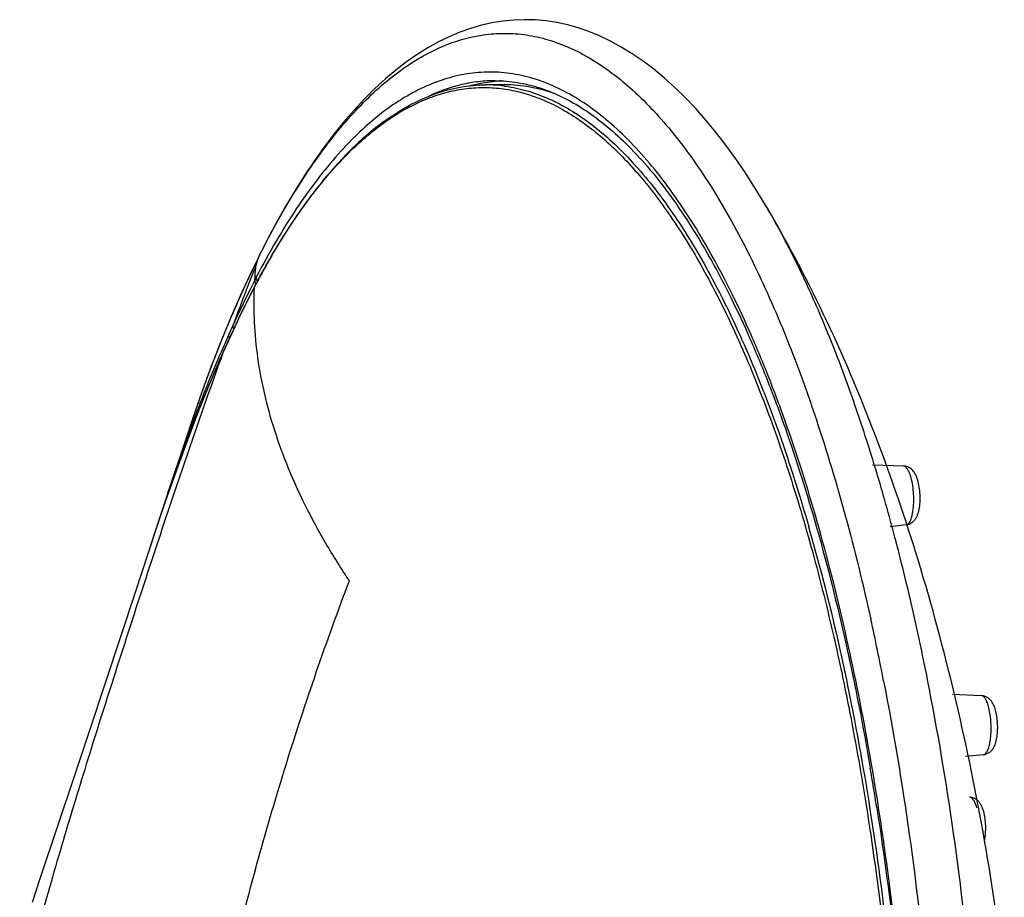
# Model space of a CAD drawing. Header units: millimetres. Extents: x 163 to 790, y -558 to 214.
# Tile 20 of 40: x 668 to 716, y -245 to -202. Entities that reach past the tile are written whole.
import ezdxf

# ---------------------------------------------------------------- set-up
doc = ezdxf.new("R2010")
doc.units = ezdxf.units.MM
doc.header["$LTSCALE"] = 23.1
doc.layers.get('0').update_dxf_attribs({"linetype": 'CONTINUOUS'})

msp = doc.modelspace()

# ---------------------------------------------------------------- linework, layer by layer
at = {"color": 7, "linetype": 'CONTINUOUS'}
for p, q in [((691.13, -204.915), (691.139, -204.914)), ((691.13, -204.915), (691.139, -204.914)), ((691.6, -205.088), (690.674, -205.088)), ((691.594, -205.149), (691.626, -205.153)), ((691.594, -205.15), (691.626, -205.153)), ((704.174, -210.754), (704.169, -210.746)), ((679.666, -213.364), (679.616, -213.465)), ((679.443, -214.873), (679.443, -214.873)), ((677.877, -218.158), (677.877, -218.157)), ((676.561, -220.904), (675.842, -223.046)), ((675.842, -223.046), (675.457, -224.199)), ((710.986, -223.619), (709.483, -223.58)), ((675.215, -224.934), (674.969, -225.671)), ((675.34, -224.633), (674.99, -225.64)), ((711.122, -226.484), (710.344, -226.578)), ((674.299, -227.693), (673.601, -229.809)), ((706.906, -228.467), (706.91, -228.484)), ((673.601, -229.809), (672.176, -234.13)), ((672.176, -234.13), (671.385, -236.519)), ((714.786, -234.785), (713.382, -234.731)), ((671.385, -236.519), (670.625, -238.803)), ((714.885, -237.652), (714.007, -237.746)), ((670.625, -238.803), (669.899, -240.978)), ((669.899, -240.978), (668.989, -243.694)), ((668.989, -243.694), (668.608, -244.832))]:
    msp.add_line(p, q, dxfattribs=at)
at = {"color": 9, "linetype": 'CONTINUOUS'}
for p, q in [((679.426, -214.915), (679.448, -214.874)), ((679.426, -214.915), (679.448, -214.875)), ((677.87, -218.179), (677.88, -218.158)), ((709.782, -240.238), (709.777, -240.205)), ((709.783, -240.236), (709.778, -240.203))]:
    msp.add_line(p, q, dxfattribs=at)
at = {"color": 7, "linetype": 'CONTINUOUS'}
for points in [[(704.169, -210.746), (703.767, -210.089), (703.302, -209.369), (702.831, -208.679), (702.353, -208.021), (701.869, -207.395), (701.38, -206.802), (700.885, -206.241), (700.384, -205.714), (699.878, -205.219), (699.366, -204.758), (698.848, -204.329), (698.324, -203.934), (697.796, -203.574), (697.266, -203.25), (696.736, -202.963), (696.211, -202.713), (695.689, -202.5), (695.169, -202.321), (694.65, -202.176), (694.13, -202.063), (693.608, -201.983), (693.086, -201.936), (692.562, -201.922), (692.036, -201.94), (691.509, -201.992), (690.984, -202.076), (690.46, -202.194), (689.939, -202.345), (689.418, -202.529), (688.897, -202.748), (688.377, -203.002), (687.858, -203.29), (687.34, -203.614), (686.823, -203.973), (686.308, -204.368), (685.794, -204.801), (685.283, -205.27), (684.774, -205.775), (684.271, -206.314), (683.775, -206.887), (683.285, -207.493), (682.802, -208.129), (682.328, -208.796), (681.861, -209.492), (681.402, -210.218), (680.951, -210.973), (680.509, -211.754), (680.075, -212.562), (679.666, -213.365)], [(679.568, -213.572), (679.195, -214.346), (678.749, -215.315), (678.297, -216.348), (677.849, -217.425), (677.414, -218.534), (676.997, -219.658), (676.606, -220.776), (676.563, -220.905)], [(679.425, -214.912), (679.189, -215.371), (678.918, -215.912), (678.651, -216.464), (678.386, -217.028), (678.124, -217.604), (677.877, -218.157)], [(677.875, -218.157), (677.516, -218.983), (677.145, -219.869), (676.776, -220.78), (676.412, -221.713), (676.051, -222.668), (675.694, -223.641), (675.34, -224.633)], [(675.457, -224.199), (674.919, -225.822), (674.681, -226.549)], [(674.99, -225.64), (674.642, -226.663), (674.3, -227.692)]]:
    msp.add_lwpolyline(points, dxfattribs=at)
for centre, radius, start, end in [((691.743, -211.928), 7.04, 92.3969, 94.9197), ((690.674, -212.1), 7.012, 82.4599, 89.9953), ((694.465, -220.957), 16.621, 153.2438, 153.6315), ((711.05, -225.897), 0.591, 276.9321, 280.3878), ((617.137, -252.193), 92.852, 14.80509, 16.01505), ((574.724, -261.337), 136.609, 8.89314, 9.70701)]:
    msp.add_arc(centre, radius, start, end, dxfattribs=at)
at = {"color": 9, "linetype": 'CONTINUOUS'}
for centre, radius, start, end in [((680.201, -213.746), 0.645, 160.2879, 164.7488), ((680.169, -213.735), 0.612, 154.0488, 160.2967), ((720.757, -233.952), 45.948, 153.3882, 153.5343), ((680.243, -213.652), 0.645, 159.1884, 163.9609), ((680.238, -213.65), 0.639, 153.5503, 159.1864), ((835.291, -274.981), 167.355, 158.56699, 159.65044), ((759.155, -234.952), 82.401, 164.96405, 165.14514), ((717.275, -234.055), 42.551, 152.5066, 152.754), ((679.612, -214.962), 0.191, 160.616, 165.1448), ((679.61, -214.961), 0.188, 152.3212, 160.6164), ((738.468, -244.211), 66.051, 155.46559, 155.88619), ((739.922, -244.845), 67.637, 155.89957, 156.72501), ((678.028, -218.223), 0.165, 156.5899, 165.9549), ((735.036, -240.576), 61.692, 159.33786, 159.53538), ((736.498, -241.12), 63.252, 159.53681, 160.36903), ((738.625, -241.884), 65.512, 160.36476, 160.9345), ((814.489, -273.589), 147.509, 160.74302, 161.04498), ((851.07, -286.059), 186.157, 161.07231, 161.72742), ((590.143, -257.5), 122.151, 11.0576, 12.49274)]:
    msp.add_arc(centre, radius, start, end, dxfattribs=at)
for points, knots in [([(679.676, -213.369), (679.96, -212.803), (680.535, -211.711), (681.449, -210.16), (682.388, -208.745), (683.349, -207.468), (684.331, -206.333), (685.331, -205.343), (686.347, -204.499), (687.378, -203.804), (688.421, -203.261), (689.474, -202.871), (690.535, -202.637), (691.598, -202.559), (692.662, -202.64), (693.722, -202.877), (694.775, -203.269), (695.818, -203.815), (696.848, -204.513), (697.864, -205.359), (698.864, -206.353), (699.845, -207.491), (700.806, -208.77), (701.744, -210.188), (702.656, -211.742), (703.542, -213.427), (704.399, -215.24), (705.225, -217.176), (706.017, -219.23), (707.046, -222.178), (708.229, -226.126), (709.027, -229.385), (709.402, -231.077)], [0, 0, 0, 0, 0.036274, 0.070597, 0.102972, 0.133424, 0.162004, 0.188792, 0.213906, 0.237507, 0.259804, 0.28106, 0.301586, 0.321739, 0.341894, 0.362429, 0.383699, 0.406016, 0.42964, 0.454781, 0.4816, 0.510212, 0.5407, 0.573112, 0.607474, 0.643789, 0.68204, 0.722198, 0.76422, 0.80805, 0.900854, 1, 1, 1, 1]), ([(709.778, -240.203), (709.474, -238.254), (708.803, -234.471), (707.569, -229.02), (706.361, -224.748), (705.296, -221.563), (704.472, -219.349), (703.609, -217.269), (702.709, -215.328), (701.776, -213.531), (700.811, -211.885), (699.818, -210.393), (698.799, -209.06), (697.756, -207.889), (696.692, -206.883), (695.61, -206.047), (694.513, -205.382), (693.401, -204.891), (692.28, -204.577), (691.153, -204.443), (690.024, -204.49), (688.899, -204.716), (687.783, -205.122), (686.678, -205.702), (685.588, -206.456), (684.516, -207.38), (683.462, -208.471), (682.431, -209.726), (681.425, -211.142), (680.446, -212.714), (679.832, -213.829), (679.53, -214.411)], [0, 0, 0, 0, 0.10098, 0.196598, 0.285997, 0.328136, 0.368458, 0.406898, 0.443404, 0.477938, 0.510482, 0.541037, 0.569632, 0.596326, 0.621215, 0.644444, 0.666208, 0.686764, 0.706432, 0.725587, 0.74464, 0.76401, 0.784092, 0.805234, 0.827724, 0.851787, 0.877591, 0.905254, 0.934853, 0.96643, 1, 1, 1, 1]), ([(691.138, -204.888), (690.865, -204.888), (690.316, -204.92), (689.497, -205.065), (688.681, -205.305), (688.149, -205.524), (687.886, -205.648)], [0, 0, 0, 0, 0.242933, 0.488761, 0.740263, 1, 1, 1, 1]), ([(685.785, -206.888), (686.333, -206.5), (687.191, -205.997), (688.401, -205.539), (689.293, -205.317), (690.189, -205.211), (691.086, -205.219), (691.982, -205.343), (692.874, -205.582), (693.761, -205.935), (694.64, -206.401), (695.511, -206.978), (696.692, -207.922), (698.133, -209.395), (699.755, -211.53), (701.307, -214.068), (702.779, -216.99), (704.16, -220.275), (705.44, -223.899), (706.61, -227.837), (707.661, -232.058), (708.585, -236.533), (709.103, -239.606), (709.34, -241.178)], [0, 0, 0, 0, 0.041889, 0.061513, 0.080518, 0.099148, 0.117664, 0.136334, 0.155416, 0.175152, 0.195752, 0.2174, 0.240243, 0.289934, 0.345505, 0.407264, 0.475274, 0.549419, 0.629446, 0.714995, 0.805623, 0.900815, 1, 1, 1, 1]), ([(679.448, -214.874), (679.911, -213.995), (680.854, -212.35), (682.182, -210.455), (683.281, -209.146), (684.339, -208.036), (685.193, -207.306), (685.785, -206.888)], [0, 0, 0, 0, 0.290071, 0.552598, 0.673826, 0.788606, 1, 1, 1, 1]), ([(715.094, -265.888), (715.093, -263.113), (714.969, -257.605), (714.418, -249.463), (713.511, -241.603), (712.455, -235.305), (711.436, -230.517), (710.607, -227.134), (709.704, -223.917), (708.73, -220.882), (707.692, -218.04), (706.592, -215.403), (705.436, -212.984), (704.601, -211.47), (704.174, -210.754)], [0, 0, 0, 0, 0.146675, 0.291118, 0.431153, 0.564707, 0.628456, 0.689885, 0.748792, 0.804996, 0.858336, 0.908678, 0.955921, 1, 1, 1, 1]), ([(679.579, -213.574), (679.376, -213.985), (678.976, -214.822), (678.4, -216.108), (677.841, -217.439), (677.486, -218.346), (677.312, -218.807)], [0, 0, 0, 0, 0.24083, 0.487779, 0.740759, 1, 1, 1, 1]), ([(679.445, -214.574), (679.456, -214.387), (679.476, -214.137), (679.5, -213.888), (679.506, -213.826)], [0, 0, 0, 0, 0.750513, 1, 1, 1, 1]), ([(679.579, -214.62), (679.556, -214.589), (679.522, -214.522), (679.521, -214.445), (679.53, -214.411)], [0, 0, 0, 0, 0.524512, 1, 1, 1, 1]), ([(677.88, -218.158), (678.005, -217.874), (678.494, -216.782), (679.015, -215.704), (679.427, -214.919)], [0, 0, 0, 0, 0.259212, 1, 1, 1, 1]), ([(679.447, -214.575), (679.356, -214.752), (678.987, -215.482), (678.638, -216.221), (678.382, -216.784)], [0, 0, 0, 0, 0.243766, 1, 1, 1, 1]), ([(684.044, -229.199), (683.639, -228.595), (682.882, -227.39), (681.582, -224.993), (680.575, -222.57), (679.903, -220.145), (679.572, -218.382), (679.405, -216.641), (679.401, -215.489), (679.427, -214.92)], [0, 0, 0, 0, 0.142996, 0.279614, 0.535729, 0.656698, 0.773852, 0.888001, 1, 1, 1, 1]), ([(679.447, -214.575), (679.439, -214.608), (679.439, -214.682), (679.472, -214.748), (679.494, -214.778)], [0, 0, 0, 0, 0.475827, 1, 1, 1, 1]), ([(678.38, -216.784), (678.373, -216.812), (678.373, -216.876), (678.4, -216.934), (678.418, -216.961)], [0, 0, 0, 0, 0.474658, 1, 1, 1, 1]), ([(678.218, -217.398), (678.209, -217.385), (678.194, -217.357), (678.179, -217.313), (678.173, -217.269), (678.177, -217.239), (678.181, -217.226)], [0, 0, 0, 0, 0.261517, 0.518875, 0.765084, 1, 1, 1, 1]), ([(677.868, -218.185), (677.416, -219.431), (676.53, -221.941), (675.239, -225.738), (674.186, -228.931), (673.35, -231.505), (672.51, -234.106), (671.469, -237.383), (670.254, -241.353), (669.285, -244.696), (668.542, -247.395), (668.184, -248.754), (668.009, -249.436)], [0, 0, 0, 0, 0.121364, 0.243645, 0.366963, 0.429048, 0.491432, 0.617061, 0.74374, 0.871393, 0.935583, 1, 1, 1, 1]), ([(675.233, -224.939), (675.443, -224.338), (676.256, -222.062), (677.145, -219.811), (677.866, -218.183)], [0, 0, 0, 0, 0.263424, 1, 1, 1, 1]), ([(676.461, -221.425), (676.568, -221.14), (676.992, -220.03), (677.44, -218.929), (677.789, -218.118)], [0, 0, 0, 0, 0.256865, 1, 1, 1, 1]), ([(675.215, -224.934), (675.317, -224.633), (675.718, -223.458), (676.136, -222.29), (676.461, -221.425)], [0, 0, 0, 0, 0.256012, 1, 1, 1, 1]), ([(711.254, -223.893), (711.235, -223.853), (711.197, -223.782), (711.131, -223.693), (711.062, -223.636), (711.009, -223.619), (710.986, -223.619)], [0, 0, 0, 0, 0.331623, 0.60366, 0.820896, 1, 1, 1, 1]), ([(711.156, -226.475), (711.179, -226.466), (711.226, -226.433), (711.285, -226.358), (711.338, -226.256), (711.384, -226.128), (711.423, -225.976), (711.465, -225.737), (711.493, -225.405), (711.488, -224.991), (711.447, -224.582), (711.383, -224.262), (711.314, -224.037), (711.275, -223.938), (711.254, -223.893)], [0, 0, 0, 0, 0.027808, 0.062226, 0.10464, 0.155254, 0.213606, 0.278824, 0.425004, 0.582626, 0.739038, 0.88173, 0.944481, 1, 1, 1, 1]), ([(711.122, -226.484), (711.13, -226.482), (711.142, -226.48), (711.153, -226.476), (711.156, -226.475)], [0, 0, 0, 0, 0.745179, 1, 1, 1, 1]), ([(675.165, -265.889), (675.335, -264.319), (675.726, -261.189), (676.471, -256.516), (677.367, -251.871), (678.761, -245.717), (680.869, -238.113), (682.926, -232.146), (684.044, -229.197)], [0, 0, 0, 0, 0.125114, 0.250026, 0.374994, 0.500022, 0.750046, 1, 1, 1, 1]), ([(710.026, -234.072), (710.51, -236.546), (711.354, -241.645), (712.248, -249.49), (712.791, -257.618), (712.912, -263.118), (712.912, -265.888)], [0, 0, 0, 0, 0.236405, 0.48437, 0.740196, 1, 1, 1, 1]), ([(715.144, -235.377), (715.123, -235.294), (715.089, -235.176), (715.03, -235.034), (714.985, -234.948), (714.939, -234.88), (714.89, -234.828), (714.84, -234.795), (714.803, -234.786), (714.786, -234.785)], [0, 0, 0, 0, 0.353824, 0.505456, 0.638579, 0.752837, 0.848985, 0.929583, 1, 1, 1, 1]), ([(714.885, -237.652), (714.905, -237.649), (714.947, -237.634), (715.002, -237.585), (715.052, -237.513), (715.099, -237.418), (715.14, -237.302), (715.176, -237.166), (715.206, -237.013), (715.238, -236.784), (715.257, -236.476), (715.251, -236.098), (715.215, -235.728), (715.171, -235.489), (715.144, -235.377)], [0, 0, 0, 0, 0.024946, 0.054482, 0.090804, 0.134741, 0.186328, 0.245136, 0.310434, 0.381279, 0.53505, 0.696525, 0.854986, 1, 1, 1, 1]), ([(714.555, -240.23), (714.535, -240.158), (714.502, -240.058), (714.444, -239.936), (714.377, -239.818), (714.29, -239.725), (714.213, -239.718)], [0, 0, 0, 0, 0.348645, 0.498863, 0.631971, 1, 1, 1, 1]), ([(711.684, -265.888), (711.684, -263.687), (711.605, -259.306), (711.248, -252.8), (710.657, -246.445), (710.101, -242.279), (709.783, -240.236)], [0, 0, 0, 0, 0.256511, 0.510394, 0.759058, 1, 1, 1, 1]), ([(709.34, -241.178), (709.638, -243.151), (710.159, -247.17), (710.713, -253.294), (711.048, -259.556), (711.122, -263.771), (711.122, -265.888)], [0, 0, 0, 0, 0.241417, 0.490153, 0.743832, 1, 1, 1, 1])]:
    msp.add_open_spline(points, degree=3, knots=knots, dxfattribs=at)
at = {"color": 7, "linetype": 'CONTINUOUS'}
for points, knots in [([(689.898, -205.131), (690, -205.104), (690.405, -205.006), (690.819, -204.942), (691.13, -204.915)], [0, 0, 0, 0, 0.252807, 1, 1, 1, 1]), ([(691.138, -204.888), (691.501, -204.888), (692.239, -204.949), (693.337, -205.218), (694.431, -205.667), (695.517, -206.295), (696.593, -207.099), (697.656, -208.078), (698.701, -209.23), (699.725, -210.551), (700.726, -212.037), (701.699, -213.684), (702.641, -215.488), (703.549, -217.442), (704.421, -219.541), (705.556, -222.592), (706.304, -224.976), (706.768, -226.613)], [0, 0, 0, 0, 0.038565, 0.078111, 0.119532, 0.163577, 0.210836, 0.261745, 0.316612, 0.375639, 0.438942, 0.50657, 0.578517, 0.654732, 0.735125, 0.819574, 1, 1, 1, 1]), ([(685.756, -206.847), (686.143, -206.566), (686.927, -206.065), (688.165, -205.504), (689.415, -205.164), (690.259, -205.088), (690.674, -205.088)], [0, 0, 0, 0, 0.270629, 0.524082, 0.765255, 1, 1, 1, 1]), ([(694.051, -205.52), (693.654, -205.38), (692.845, -205.163), (692.011, -205.088), (691.6, -205.088)], [0, 0, 0, 0, 0.506618, 1, 1, 1, 1]), ([(691.626, -205.153), (691.982, -205.202), (692.701, -205.356), (693.758, -205.746), (694.804, -206.296), (695.837, -207.002), (696.855, -207.863), (697.856, -208.876), (698.836, -210.038), (699.795, -211.346), (700.73, -212.797), (701.638, -214.388), (702.517, -216.114), (703.366, -217.97), (704.18, -219.952), (705.242, -222.816), (705.946, -225.047), (706.385, -226.576)], [0, 0, 0, 0, 0.039647, 0.080731, 0.1239, 0.169692, 0.218534, 0.270749, 0.326569, 0.38615, 0.449584, 0.51691, 0.588124, 0.663182, 0.742013, 0.824515, 1, 1, 1, 1]), ([(685.756, -206.847), (685.163, -207.278), (683.993, -208.297), (682.383, -210.14), (680.839, -212.358), (679.902, -213.998), (679.443, -214.873)], [0, 0, 0, 0, 0.213493, 0.450072, 0.711907, 1, 1, 1, 1]), ([(713.467, -234.71), (712.953, -232.551), (711.81, -228.305), (709.706, -222.128), (707.208, -216.254), (705.237, -212.535), (704.174, -210.754)], [0, 0, 0, 0, 0.258115, 0.51118, 0.758599, 1, 1, 1, 1]), ([(711.601, -224.086), (711.573, -224.028), (711.51, -223.914), (711.378, -223.763), (711.199, -223.651), (711.058, -223.621), (710.986, -223.619)], [0, 0, 0, 0, 0.236885, 0.478605, 0.734228, 1, 1, 1, 1]), ([(711.157, -226.478), (711.212, -226.468), (711.318, -226.432), (711.454, -226.34), (711.56, -226.223), (711.638, -226.091), (711.696, -225.951), (711.755, -225.745), (711.796, -225.461), (711.807, -225.102), (711.779, -224.738), (711.716, -224.395), (711.645, -224.182), (711.601, -224.086)], [0, 0, 0, 0, 0.062513, 0.123225, 0.181273, 0.237189, 0.292943, 0.350634, 0.475714, 0.612024, 0.750823, 0.881928, 1, 1, 1, 1]), ([(706.768, -226.613), (707.296, -228.472), (708.265, -232.349), (709.029, -236.271), (709.377, -238.303)], [0, 0, 0, 0, 0.483965, 1, 1, 1, 1]), ([(706.91, -228.482), (707.427, -230.436), (708.368, -234.5), (709.49, -240.822), (710.354, -247.492), (710.745, -252.051), (710.897, -254.372)], [0, 0, 0, 0, 0.231144, 0.476774, 0.734077, 1, 1, 1, 1]), ([(715.893, -248.252), (715.608, -245.961), (714.925, -241.422), (713.995, -236.926), (713.467, -234.71)], [0, 0, 0, 0, 0.503287, 1, 1, 1, 1]), ([(715.485, -235.551), (715.463, -235.461), (715.41, -235.287), (715.303, -235.085), (715.183, -234.95), (715.07, -234.864), (714.935, -234.804), (714.836, -234.787), (714.786, -234.785)], [0, 0, 0, 0, 0.250637, 0.486146, 0.607351, 0.734078, 0.865646, 1, 1, 1, 1]), ([(714.885, -237.652), (714.935, -237.646), (715.033, -237.622), (715.164, -237.552), (715.272, -237.457), (715.382, -237.312), (715.475, -237.101), (715.539, -236.82), (715.571, -236.513), (715.574, -236.187), (715.548, -235.863), (715.51, -235.652), (715.485, -235.551)], [0, 0, 0, 0, 0.062697, 0.124077, 0.183168, 0.239665, 0.349612, 0.466928, 0.596341, 0.733736, 0.870978, 1, 1, 1, 1]), ([(714.571, -239.862), (714.521, -239.821), (714.406, -239.751), (714.274, -239.721), (714.207, -239.717)], [0, 0, 0, 0, 0.491547, 1, 1, 1, 1]), ([(714.89, -240.414), (714.875, -240.361), (714.841, -240.257), (714.774, -240.11), (714.688, -239.975), (714.613, -239.897), (714.571, -239.862)], [0, 0, 0, 0, 0.257855, 0.504419, 0.748496, 1, 1, 1, 1]), ([(709.69, -240.218), (710.01, -242.261), (710.569, -246.429), (711.163, -252.788), (711.522, -259.299), (711.642, -265.888), (711.522, -272.477), (711.163, -278.989), (710.569, -285.347), (710.01, -289.515), (709.69, -291.559)], [0, 0, 0, 0, 0.12041, 0.244733, 0.371701, 0.5, 0.6283, 0.755267, 0.87959, 1, 1, 1, 1]), ([(714.932, -241.82), (714.956, -241.708), (714.988, -241.473), (714.996, -241.113), (714.967, -240.755), (714.921, -240.523), (714.89, -240.414)], [0, 0, 0, 0, 0.242539, 0.501814, 0.760037, 1, 1, 1, 1])]:
    msp.add_open_spline(points, degree=3, knots=knots, dxfattribs=at)

doc.saveas('drawing.dxf')
